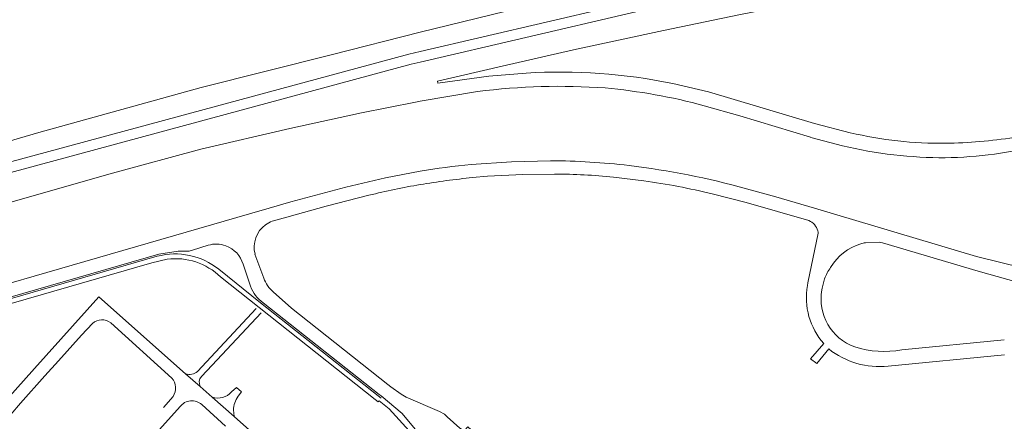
# Model space of a CAD drawing. Extents: x 145000 to 155000, y 457500 to 470000.
# Tile 66 of 256: x 148783 to 149317, y 458336 to 458554. Entities that reach past the tile are written whole.
import ezdxf

# ---------------------------------------------------------------- set-up
doc = ezdxf.new("R2010")
doc.units = 0
doc.header["$LTSCALE"] = 0.2
doc.header["$MEASUREMENT"] = 0
doc.layers.add('kant verharding', color=252, linetype='Continuous', lineweight=0)

msp = doc.modelspace()

# ---------------------------------------------------------------- linework, layer by layer
at = {"layer": 'kant verharding', "lineweight": 0}
for p, q in [((149031.23, 458515.18), (149000, 458509.92)), ((149233.5, 458492.88), (149214, 458497.9)), ((149212.08, 458490.36), (149222.31, 458487.6)), ((149105, 458468.69), (149121.38, 458466.77)), ((148918.14, 458451.88), (148907.36, 458448.76)), ((149216.1, 458438.28), (149210.53, 458411.36)), ((148915.21, 458413.96), (148910.4, 458426.97)), ((148908, 458409.48), (148903.89, 458421.44)), ((148975.61, 458348.1), (148891.72, 458414.56)), ((149210.53, 458411.36), (149210.24, 458409.9)), ((149218.21, 458408.4), (149218.08, 458407.6)), ((148911.02, 458397.35), (148879.14, 458363.24)), ((148977.83, 458350.72), (148914.84, 458400.44)), ((148913.81, 458395.15), (148887.17, 458366.63)), ((148816.27, 458382.97), (148822.24, 458389.34)), ((148832.12, 458389.68), (148865.3, 458359.68)), ((148803.7, 458369.06), (148816.27, 458382.97)), ((149261.39, 458374.97), (149317.08, 458380.43)), ((148796.28, 458360.85), (148803.7, 458369.06)), ((149254, 458366.18), (149317.25, 458372.31)), ((148887.17, 458366.63), (148881.3, 458360.5)), ((148783.18, 458345.99), (148796.28, 458360.85)), ((148872.74, 458361.97), (148880.62, 458355.12)), ((148880.62, 458355.12), (148887.22, 458349.3)), ((148897.59, 458352.12), (148900.43, 458354.53)), ((148900.43, 458354.53), (148903.11, 458352.19)), ((148984.18, 458354.91), (148982.51, 458356.23)), ((148865.94, 458349.64), (148860.81, 458343.66)), ((148887.22, 458349.3), (148899.04, 458338.84)), ((148903.11, 458352.19), (148901.27, 458349.76)), ((148975.61, 458348.1), (148977.31, 458346.76)), ((148977.25, 458350.03), (148978.93, 458348.7)), ((148978.8, 458349.96), (148977.83, 458350.72)), ((148777.86, 458339.9), (148783.18, 458345.99)), ((148894.46, 458333.5), (148881.51, 458345.25)), ((148898.73, 458342.32), (148899.04, 458338.84))]:
    msp.add_line(p, q, dxfattribs=at)
at = {"layer": 'kant verharding', "lineweight": 0, "flags": 128}
for points in [[(149000, 458547.55), (149108.3, 458574.13), (149177.42, 458590.65), (149220.17, 458597.59), (149326.99, 458616.75), (149355.59, 458622.65)], [(149000, 458536.92), (149170.97, 458577.01), (149359.19, 458609.95)], [(149000, 458531.16), (149172.1, 458571.53), (149360.72, 458604.53)], [(149057.56, 458525.25), (149037.39, 458523.57), (149009.57, 458519.73), (149009.36, 458520.87), (149044.5, 458529.08), (149083.35, 458537.89), (149132.02, 458548.46), (149173.05, 458556.95), (149231.79, 458568.42), (149278.85, 458577.21), (149319.47, 458584.33), (149363.96, 458591.63)], [(148565.33, 458422.09), (148585.1, 458428.88), (148669.53, 458456.38), (148728.15, 458474.08), (148792.99, 458493.08), (148881.2, 458517.4), (148951.76, 458535.21), (149000, 458547.55)], [(148577.2, 458414.65), (148606.1, 458424.34), (148677.7, 458447.41), (148776.39, 458476.63), (148993.88, 458535.48), (149000, 458536.92)], [(148583.3, 458410.83), (148593.99, 458414.43), (148639.31, 458429.22), (148689.76, 458445.15), (148777.93, 458471.24), (148995.23, 458530.05), (149000, 458531.16)], [(149214, 458497.9), (149156.55, 458515.11), (149137.09, 458519.6)], [(149000, 458509.92), (148997.55, 458509.51), (148968.22, 458503.67), (148929.37, 458495.16), (148881, 458483.93), (148833.01, 458470.88), (148756.26, 458449.09), (148746.5, 458446.53), (148693.68, 458432.14)], [(149211.95, 458490.41), (149173.59, 458502.09), (149154.21, 458507.55)], [(149070.84, 458477.7), (149049.6, 458477.11), (149027.73, 458475.62)], [(149000, 458471.97), (148990.58, 458470.25), (148981.2, 458468.29), (148959.64, 458463.24), (148929.89, 458455.28), (148918.14, 458451.88)], [(149028.51, 458468.5), (149036.66, 458469.2), (149055.82, 458470.16), (149073.03, 458470.45)], [(149158.5, 458459.72), (149177.05, 458454.96), (149211.02, 458445.14)], [(149326.89, 458419.46), (149302.03, 458425.74), (149213.99, 458451.86), (149192.99, 458458), (149177.13, 458462.4)], [(148919.76, 458444.83), (148927.63, 458447.1), (148949, 458453.04), (148972.26, 458458.94)], [(148907.36, 458448.76), (148661.08, 458377.56), (148656.49, 458376.01), (148651.11, 458373.9)], [(149250.97, 458433.1), (149249.11, 458433.48), (149241.69, 458433.17)], [(149329.25, 458410.22), (149302.86, 458417.69), (149250.97, 458433.1)], [(148885.02, 458431.75), (148876.56, 458429.11), (148874.71, 458428.61), (148868.62, 458428.63), (148858.22, 458426.99), (148659.7, 458369.47)], [(148857.37, 458425.78), (148659.53, 458368.45), (148655.28, 458366.69), (148654.78, 458366.48), (148654.36, 458366.29)], [(148862.65, 458424.19), (148854.4, 458422.28), (148664.67, 458367.4)], [(148977.25, 458350.03), (148913.32, 458400.54), (148890.69, 458418.75)], [(149219.46, 458413.55), (149218.36, 458409.27), (149218.21, 458408.4)], [(148982.51, 458356.23), (148930.27, 458397.59), (148920.33, 458406.45)], [(148742.53, 458311.08), (148790.76, 458364.8), (148825.56, 458403.83), (148872.74, 458361.97)], [(149219.09, 458378.35), (149211.98, 458370.11), (149215.25, 458367.56), (149221.82, 458375.48)], [(149107.24, 458255.59), (149109.75, 458258.76), (149049.52, 458312.26), (149025.95, 458333.11), (149024.16, 458331.16), (149023.07, 458331.55), (149021.59, 458332.41), (149014.74, 458338.63), (149013.18, 458340.03), (149010.62, 458341.43), (148992.45, 458349.26), (148989.65, 458350.89), (148984.18, 458354.91)], [(148977.31, 458346.76), (148977.86, 458347.36), (148983.13, 458342.93), (148995.83, 458328.97), (148998.85, 458325.88), (149000.79, 458323.6), (149002.04, 458321.42), (149002.63, 458318.96), (149002.59, 458316.36), (149002.34, 458314.57), (149001.67, 458312.6), (149000.81, 458310.74), (148998.72, 458308.44), (149001.35, 458306.06)], [(149001.35, 458306.06), (149003.99, 458309.32), (149005.58, 458312.75), (149006.08, 458316.43), (149005.91, 458319.1), (149005.33, 458321.28), (149004.49, 458323.28), (148990.23, 458340.38), (148978.8, 458349.96)], [(148869.71, 458344.17), (148804.91, 458272)], [(148903.36, 458210.23), (148965.75, 458279.5), (148899.04, 458338.84)]]:
    msp.add_lwpolyline(points, dxfattribs=at)
at = {"layer": 'kant verharding', "lineweight": 0}
for centre, radius, start, end in [((149076.1, 458223.69), 302.13, 78.3542, 93.5186), ((149075.58, 458175.87), 342.2, 85.828, 97.4476), ((149072.04, 458203.17), 315.28, 74.8936, 84.8253), ((149284.29, 458714.62), 235.33, 254.7301, 268.5251), ((149283.08, 458686.66), 207.34, 268.6587, 283.5093), ((149062.73, 458102.08), 375.17, 95.3533, 99.6251), ((149068.66, 458098.9), 378.8, 83.2121, 89.6714), ((149063.81, 458058.45), 419.54, 74.3296, 83.2065), ((149247.29, 458405.19), 28.54, 101.3162, 106.4041), ((148889.27, 458418.37), 14.04, 67.9431, 107.6314), ((148889.89, 458417.64), 14.51, 15.1792, 71.2872), ((149247.25, 458405.37), 28.35, 106.4291, 149.5207), ((148867.1, 458389.41), 37.64, 51.1911, 104.9747), ((148867.19, 458389.2), 35.28, 45.9451, 97.3826), ((149245.41, 458403.52), 27.82, 144.3158, 158.8657), ((149247.35, 458403.3), 37.69, 169.9055, 221.4305), ((149245.15, 458402.5), 27.55, 169.3273, 250.3234), ((149249.16, 458409.75), 43.84, 231.4158, 276.3348), ((149251.82, 458426.95), 52.86, 252.4476, 280.4336), ((148885.16, 458357.28), 5.03, 140.1935, 205.4385), ((148890.31, 458358.39), 9.6, 251.1962, 319.2308), ((148912.54, 458341.74), 13.83, 144.5994, 177.6179), ((148876.11, 458339.19), 8.12, 48.3312, 142.0717)]:
    msp.add_arc(centre, radius, start, end, dxfattribs=at)
at = {"layer": 'kant verharding', "lineweight": 0, "extrusion": (0, 0, -1)}
for centre, radius, start, end in [((-149283, 458703.39), 216.25, 269.3964, 283.233), ((-149280.71, 458763.38), 276.27, 261.3427, 269.0532), ((-149072.23, 458164.5), 305.95, 90.1497, 96.1487), ((-149066.35, 458075.91), 394.41, 80.3152, 84.495), ((-149068.31, 458086.16), 384.29, 97.9378, 103.5733), ((-149066.32, 458075.84), 394.47, 76.2063, 80.3218), ((-148924.97, 458430.72), 15.04, 54.0947, 69.7323), ((-149208.01, 458437.59), 8.12, 111.7502, 165.4755), ((-148924.97, 458430.72), 15.04, 345.5443, 54.0914), ((-149207.99, 458437.59), 8.14, 165.4969, 175.1376), ((-148930.82, 458419.11), 16.44, 309.6358, 341.7251), ((-148926.42, 458416.3), 19.65, 306.1437, 339.6757), ((-148827.38, 458383.73), 7.61, 47.527, 128.518), ((-148859, 458354.24), 8.33, 139.1422, 213.5589), ((-148874.87, 458367.96), 6.36, 227.8562, 289.5618)]:
    msp.add_arc(centre, radius, start, end, dxfattribs=at)

doc.saveas('drawing.dxf')
